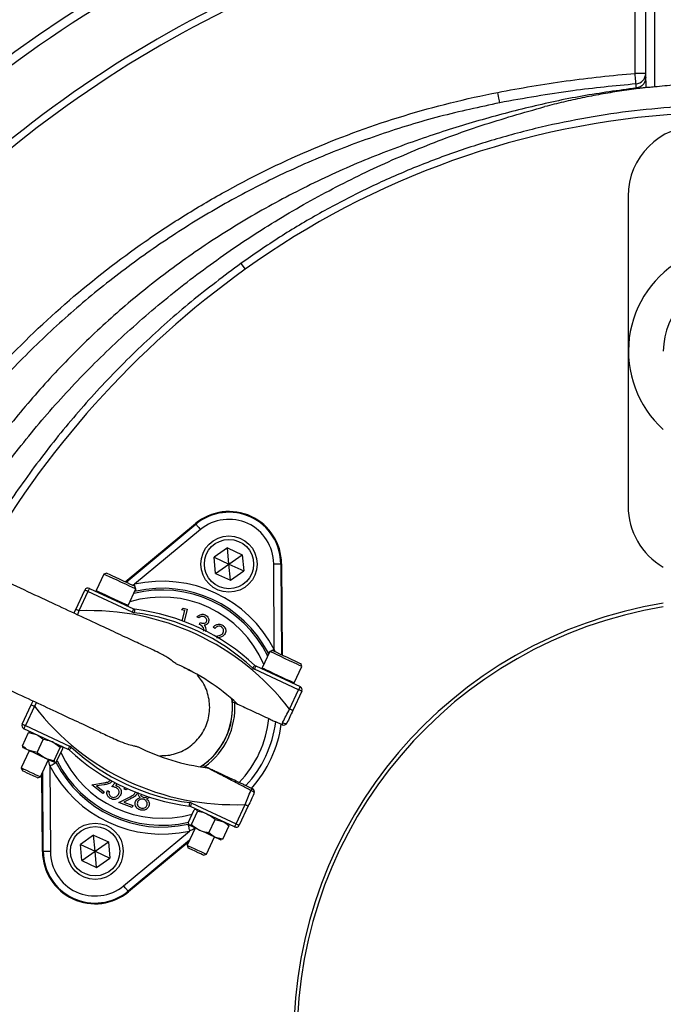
# Model space of a CAD drawing. Header units: millimetres. Extents: x 2267 to 4635, y 1105 to 5811.
# Tile 16 of 23: x 2881 to 3247, y 4644 to 5203. Entities that reach past the tile are written whole.
import ezdxf

# ---------------------------------------------------------------- set-up
doc = ezdxf.new("R2010")
doc.units = ezdxf.units.MM
doc.header["$LTSCALE"] = 2

msp = doc.modelspace()

# ---------------------------------------------------------------- linework, layer by layer
at = {"color": 7, "linetype": 'Continuous', "lineweight": 25}
for p, q in [((3230.86, 5172.3), (3230.86, 5251.31)), ((3236.86, 5168.16), (3236.86, 5238.78)), ((3241.86, 5238.78), (3241.86, 5164.62)), ((3236.86, 5172.3), (3230.86, 5172.3)), ((3236.86, 5164.26), (3236.97, 5164.27)), ((3226.86, 5102.53), (3226.86, 4926.53)), ((3006.91, 5064.36), (3009.29, 5061.04)), ((2941.21, 4883.56), (2981.09, 4916.59)), ((2941.66, 4883.35), (2981.38, 4916.24)), ((2981.38, 4916.24), (2981.09, 4916.59)), ((2983.93, 4913.16), (2946.47, 4882.13)), ((2999.33, 4902.8), (2991.77, 4897.5)), ((2999.33, 4902.8), (3007.71, 4898.9)), ((3000.14, 4893.6), (2999.33, 4902.8)), ((2992.57, 4888.3), (2991.77, 4897.5)), ((2991.77, 4897.5), (3000.14, 4893.6)), ((3000.14, 4893.6), (3007.71, 4898.9)), ((3007.71, 4898.9), (3008.51, 4889.69)), ((2930.67, 4888.48), (2929.07, 4887.9)), ((2992.57, 4888.3), (3000.14, 4893.6)), ((2992.57, 4888.3), (3000.94, 4884.39)), ((3000.14, 4893.6), (3008.51, 4889.69)), ((3000.94, 4884.39), (3000.14, 4893.6)), ((3000.94, 4884.39), (3008.51, 4889.69)), ((3025.86, 4845.11), (3025.54, 4893.76)), ((3029.54, 4893.79), (3029.88, 4842.22)), ((3029.54, 4893.79), (3030, 4893.79)), ((3030, 4893.79), (3030.33, 4842)), ((2929.07, 4887.9), (2924.72, 4878.56)), ((2929.08, 4887.89), (2929.07, 4887.9)), ((2913.11, 4867.87), (2918.22, 4878.83)), ((2920.04, 4877.99), (2914.92, 4867.02)), ((2945.13, 4866.29), (2920.04, 4877.99)), ((2920.88, 4879.8), (2945.97, 4868.1)), ((2942.84, 4870.11), (2947.2, 4879.44)), ((2947.34, 4878.23), (2946.54, 4878.04)), ((2947.2, 4879.44), (2946.62, 4881.04)), ((2912.1, 4865.69), (2913.11, 4867.87)), ((2973.15, 4867.59), (2974.12, 4868.57)), ((2974.98, 4867.16), (2973.15, 4867.59)), ((2973.59, 4861.36), (2974.98, 4867.16)), ((2974.12, 4868.57), (2976.4, 4868.02)), ((2976.4, 4868.02), (2974.7, 4860.94)), ((2983.01, 4863.03), (2982.03, 4863.48)), ((2983.32, 4859.32), (2983.84, 4860.43)), ((2992.08, 4857.07), (2991.15, 4857.75)), ((2992.5, 4852.54), (2992.65, 4852.57)), ((3023.33, 4843.94), (3018.97, 4834.61)), ((3024.92, 4844.53), (3023.33, 4843.94)), ((3022.66, 4842.51), (3022.31, 4843.27)), ((3039.67, 4822.2), (3014.58, 4833.9)), ((3015.42, 4835.71), (3040.51, 4824.01)), ((3037.1, 4826.16), (3041.45, 4835.49)), ((3041.45, 4835.49), (3040.87, 4837.09)), ((3034.56, 4811.24), (3039.67, 4822.2)), ((3041.48, 4821.36), (3036.37, 4810.39)), ((2887.84, 4813.67), (2888.85, 4815.84)), ((3001.88, 4816.9), (3002.02, 4815.48)), ((2882.72, 4802.7), (2887.84, 4813.67)), ((2889.65, 4812.82), (2884.54, 4801.86)), ((2908.78, 4788.34), (2883.69, 4800.04)), ((2884.54, 4801.86), (2909.63, 4790.16)), ((3030.37, 4802.26), (3026.68, 4803.98)), ((2882.84, 4790.39), (2886.31, 4797.84)), ((2886.31, 4797.84), (2890.82, 4796.72)), ((2887.32, 4798.35), (2887.21, 4798.34)), ((2891.11, 4786.54), (2894.58, 4793.98)), ((2886.72, 4787.6), (2882.16, 4777.84)), ((2883.03, 4789.38), (2883.09, 4789.29)), ((2891.11, 4786.54), (2886.6, 4787.65)), ((2904.27, 4789.46), (2899.8, 4792.53)), ((2900.8, 4782.02), (2904.27, 4789.46)), ((2902.22, 4781.36), (2905.69, 4788.8)), ((2905.54, 4789.77), (2905.44, 4789.9)), ((2891.11, 4786.54), (2895.58, 4783.47)), ((2893.04, 4772.77), (2897.59, 4782.53)), ((2882.16, 4777.84), (2882.76, 4776.21)), ((2898.35, 4778.94), (2898.66, 4730.3)), ((2901.22, 4780.84), (2901.38, 4780.85)), ((2985.12, 4779.23), (2983.94, 4778.43)), ((2882.76, 4776.2), (2882.76, 4776.21)), ((2891.41, 4772.17), (2893.04, 4772.77)), ((2894.21, 4730.27), (2893.92, 4774.66)), ((2894.66, 4730.27), (2894.37, 4775.62)), ((2922.19, 4768.29), (2928.82, 4769.31)), ((2928.54, 4763.26), (2922.19, 4768.29)), ((2929.26, 4768.24), (2924.94, 4767.58)), ((2924.94, 4767.58), (2929.25, 4764.16)), ((2933.66, 4767.18), (2935.54, 4769.41)), ((2936.55, 4768.88), (2935.66, 4767.81)), ((2940.67, 4765.76), (2941.24, 4766.66)), ((2941.74, 4765.36), (2940.67, 4765.76)), ((2942.22, 4766.16), (2941.74, 4765.36)), ((3009.77, 4767.73), (3013.47, 4766.01)), ((2929.25, 4764.16), (2928.54, 4763.26)), ((2931.05, 4765.06), (2932.12, 4764.45)), ((2937.52, 4758.16), (2943.54, 4761.18)), ((2944.28, 4760.3), (2940.37, 4758.33)), ((2945.14, 4755.31), (2937.52, 4758.16)), ((2940.37, 4758.33), (2945.54, 4756.39)), ((2945.54, 4756.39), (2945.14, 4755.31)), ((3003.32, 4744.26), (2978.23, 4755.96)), ((2979.08, 4757.77), (3004.17, 4746.07)), ((2981.31, 4754.25), (2980.38, 4753.97)), ((2981.57, 4754.4), (2981.3, 4754.38)), ((2982.33, 4753.06), (2981.73, 4754.33)), ((3004.17, 4746.07), (3009.28, 4757.04)), ((3011.1, 4756.19), (3005.98, 4745.23)), ((2976.91, 4746.53), (2980.38, 4753.97)), ((2978.86, 4745.62), (2982.33, 4753.06)), ((2988.74, 4741.01), (2992.21, 4748.46)), ((2992.21, 4748.46), (2996.55, 4747.42)), ((2980.97, 4743.65), (2976.42, 4733.88)), ((2976.91, 4746.53), (2977.5, 4745.26)), ((2977.17, 4745.58), (2977.35, 4745.34)), ((2996.67, 4737.32), (3000.14, 4744.76)), ((2999.86, 4745.72), (2999.7, 4745.95)), ((2999.75, 4745.65), (3000.14, 4744.76)), ((2923.26, 4739.66), (2915.7, 4734.37)), ((2923.26, 4739.66), (2931.63, 4735.76)), ((2924.07, 4730.46), (2923.26, 4739.66)), ((2940.27, 4710.89), (2977.74, 4741.92)), ((2987.29, 4728.81), (2991.85, 4738.58)), ((2996.67, 4737.32), (2992.32, 4738.35)), ((2996.67, 4737.32), (2995.76, 4737.08)), ((2916.5, 4725.16), (2915.7, 4734.37)), ((2915.7, 4734.37), (2924.07, 4730.46)), ((2924.07, 4730.46), (2931.63, 4735.76)), ((2931.63, 4735.76), (2932.44, 4726.56)), ((2977.75, 4736.74), (2942.82, 4707.81)), ((2977.3, 4735.78), (2943.11, 4707.46)), ((2976.42, 4733.88), (2977.01, 4732.25)), ((2995.47, 4736.89), (2995.77, 4736.91)), ((2894.66, 4730.27), (2894.21, 4730.27)), ((2916.5, 4725.16), (2924.07, 4730.46)), ((2924.87, 4721.26), (2924.07, 4730.46)), ((2924.07, 4730.46), (2932.44, 4726.56)), ((2924.87, 4721.26), (2932.44, 4726.56)), ((2985.66, 4728.22), (2987.29, 4728.81)), ((2916.5, 4725.16), (2924.87, 4721.26)), ((2942.82, 4707.81), (2943.11, 4707.46))]:
    msp.add_line(p, q, dxfattribs=at)
at = {"color": 8, "linetype": 'Continuous', "lineweight": 25}
for p, q in [((2945.39, 4881.61), (2946.47, 4882.13)), ((2914.92, 4867.02), (2914, 4864.8)), ((3025.86, 4845.11), (3026.12, 4843.96)), ((2890.76, 4814.95), (2889.65, 4812.82)), ((2898.35, 4778.94), (2897.54, 4782.42))]:
    msp.add_line(p, q, dxfattribs=at)
at = {"color": 7, "linetype": 'Continuous', "lineweight": 25, "flags": 128}
for points in [[(3231.35, 5166.32), (3231.34, 5166.45), (3231.31, 5166.79), (3231.27, 5167.35), (3231.2, 5168.09), (3231.13, 5168.99), (3231.05, 5170.02), (3230.96, 5171.14), (3230.86, 5172.3)], [(3153.96, 5155.64), (3153.93, 5155.79), (3153.86, 5156.15), (3153.75, 5156.7), (3153.61, 5157.44), (3153.44, 5158.32), (3153.24, 5159.32), (3153.03, 5160.4), (3152.81, 5161.53)], [(2981.38, 4916.24), (2981.44, 4916.18), (2981.59, 4915.99), (2981.83, 4915.71), (2982.15, 4915.32), (2982.53, 4914.86), (2982.97, 4914.33), (2983.44, 4913.76), (2983.93, 4913.16)], [(2930.67, 4888.48), (2930.67, 4888.47), (2931.08, 4888.28), (2932.11, 4887.81), (2933.66, 4887.08), (2935.62, 4886.17), (2937.82, 4885.14), (2940.09, 4884.08), (2942.24, 4883.08), (2944.1, 4882.21), (2945.52, 4881.55), (2946.38, 4881.15), (2946.62, 4881.04)], [(3025.54, 4893.76), (3026.32, 4893.77), (3027.06, 4893.77), (3027.74, 4893.77), (3028.35, 4893.78), (3028.85, 4893.78), (3029.22, 4893.78), (3029.45, 4893.79), (3029.54, 4893.79)], [(2947.2, 4879.44), (2947.15, 4879.46), (2946.58, 4879.73), (2945.39, 4880.29), (2943.65, 4881.1), (2941.5, 4882.1), (2939.11, 4883.22), (2936.64, 4884.37), (2934.29, 4885.47), (2932.22, 4886.43), (2930.58, 4887.19), (2929.51, 4887.69), (2929.08, 4887.89)], [(2920.04, 4877.99), (2919.68, 4878.15), (2919.34, 4878.31), (2919.03, 4878.46), (2918.75, 4878.58), (2918.53, 4878.69), (2918.36, 4878.77), (2918.26, 4878.82), (2918.22, 4878.83)], [(2920.88, 4879.8), (2920.87, 4879.76), (2920.82, 4879.66), (2920.74, 4879.49), (2920.63, 4879.27), (2920.51, 4878.99), (2920.36, 4878.68), (2920.2, 4878.34), (2920.04, 4877.99)], [(2914.92, 4867.02), (2914.57, 4867.19), (2914.23, 4867.34), (2913.92, 4867.49), (2913.64, 4867.62), (2913.42, 4867.72), (2913.25, 4867.8), (2913.15, 4867.85), (2913.11, 4867.87)], [(2945.97, 4868.1), (2945.96, 4868.06), (2945.91, 4867.96), (2945.83, 4867.79), (2945.73, 4867.57), (2945.6, 4867.29), (2945.45, 4866.98), (2945.29, 4866.64), (2945.13, 4866.29)], [(2946.57, 4867.93), (2946.56, 4867.89), (2946.55, 4867.78), (2946.53, 4867.59), (2946.49, 4867.35), (2946.46, 4867.05), (2946.41, 4866.7), (2946.37, 4866.33), (2946.32, 4865.94)], [(3041.45, 4835.49), (3041.2, 4835.61), (3040.29, 4836.03), (3038.8, 4836.73), (3036.83, 4837.65), (3034.54, 4838.72), (3032.08, 4839.86), (3029.65, 4841), (3027.42, 4842.04), (3025.56, 4842.9), (3024.21, 4843.53), (3023.46, 4843.88), (3023.33, 4843.94)], [(3024.92, 4844.53), (3025.06, 4844.46), (3025.78, 4844.12), (3027.09, 4843.52), (3028.86, 4842.69), (3030.96, 4841.71), (3033.22, 4840.65), (3035.45, 4839.61), (3037.48, 4838.67), (3039.13, 4837.9), (3040.28, 4837.36), (3040.83, 4837.11), (3040.87, 4837.09)], [(3014.91, 4836.06), (3014.88, 4836.03), (3014.81, 4835.95), (3014.68, 4835.81), (3014.51, 4835.63), (3014.31, 4835.41), (3014.07, 4835.15), (3013.82, 4834.88), (3013.55, 4834.59)], [(3015.42, 4835.71), (3015.41, 4835.68), (3015.36, 4835.58), (3015.28, 4835.41), (3015.18, 4835.18), (3015.05, 4834.91), (3014.9, 4834.6), (3014.74, 4834.26), (3014.58, 4833.9)], [(3040.51, 4824.01), (3040.5, 4823.98), (3040.45, 4823.88), (3040.37, 4823.71), (3040.27, 4823.48), (3040.14, 4823.21), (3039.99, 4822.89), (3039.83, 4822.55), (3039.67, 4822.2)], [(3041.48, 4821.36), (3041.45, 4821.37), (3041.34, 4821.42), (3041.18, 4821.5), (3040.95, 4821.6), (3040.68, 4821.73), (3040.36, 4821.88), (3040.02, 4822.04), (3039.67, 4822.2)], [(2887.84, 4813.67), (2887.87, 4813.65), (2887.98, 4813.6), (2888.14, 4813.53), (2888.37, 4813.42), (2888.64, 4813.29), (2888.96, 4813.15), (2889.3, 4812.99), (2889.65, 4812.82)], [(3002.02, 4815.48), (3002.2, 4815.4), (3003.41, 4814.83)], [(3036.37, 4810.39), (3036.33, 4810.41), (3036.23, 4810.45), (3036.06, 4810.53), (3035.84, 4810.64), (3035.56, 4810.77), (3035.25, 4810.91), (3034.91, 4811.07), (3034.56, 4811.24)], [(2882.72, 4802.7), (2882.76, 4802.69), (2882.86, 4802.64), (2883.03, 4802.56), (2883.25, 4802.45), (2883.53, 4802.33), (2883.84, 4802.18), (2884.18, 4802.02), (2884.54, 4801.86)], [(2883.69, 4800.04), (2883.71, 4800.08), (2883.76, 4800.18), (2883.83, 4800.35), (2883.94, 4800.58), (2884.07, 4800.85), (2884.21, 4801.16), (2884.37, 4801.5), (2884.54, 4801.86)], [(3030.59, 4803.62), (3030.98, 4803.42), (3031.39, 4803.26), (3031.78, 4803.13), (3032.15, 4803.05), (3032.47, 4803.02), (3032.73, 4803.04), (3032.92, 4803.11), (3033.03, 4803.23)], [(2886.6, 4787.65), (2885.71, 4788.07), (2884.93, 4788.43), (2884.28, 4788.74), (2883.76, 4788.98), (2883.39, 4789.15), (2883.16, 4789.26), (2883.09, 4789.29)], [(2895.58, 4783.47), (2894.45, 4783.99), (2893.29, 4784.54), (2892.11, 4785.09), (2890.92, 4785.64), (2889.76, 4786.18), (2888.64, 4786.7), (2887.58, 4787.2), (2886.6, 4787.65)], [(2908.78, 4788.34), (2908.8, 4788.38), (2908.85, 4788.48), (2908.93, 4788.65), (2909.03, 4788.87), (2909.16, 4789.15), (2909.3, 4789.46), (2909.46, 4789.8), (2909.63, 4790.16)], [(2909.3, 4788), (2909.32, 4788.03), (2909.4, 4788.11), (2909.53, 4788.25), (2909.69, 4788.43), (2909.9, 4788.65), (2910.14, 4788.9), (2910.39, 4789.18), (2910.66, 4789.47)], [(2901.13, 4780.88), (2900.9, 4780.99), (2900.51, 4781.17), (2899.98, 4781.42), (2899.31, 4781.73), (2898.53, 4782.09), (2897.63, 4782.51), (2896.64, 4782.97), (2895.58, 4783.47)], [(2882.16, 4777.84), (2882.17, 4777.83), (2882.57, 4777.65), (2883.58, 4777.18), (2885.07, 4776.48), (2886.87, 4775.64), (2888.76, 4774.76), (2890.5, 4773.95), (2891.9, 4773.3), (2892.78, 4772.89), (2893.04, 4772.77)], [(2898.35, 4778.94), (2899.03, 4779.3), (2899.69, 4779.64), (2900.3, 4779.96), (2900.84, 4780.23), (2901.28, 4780.46), (2901.61, 4780.64), (2901.82, 4780.74), (2901.9, 4780.79)], [(2901.22, 4780.84), (2901.22, 4780.84), (2901.13, 4780.88)], [(2986.51, 4778.58), (2985.29, 4779.15), (2985.12, 4779.23)], [(2891.41, 4772.17), (2891.14, 4772.3), (2890.26, 4772.71), (2888.89, 4773.34), (2887.25, 4774.11), (2885.59, 4774.89), (2884.15, 4775.56), (2883.15, 4776.02), (2882.76, 4776.2)], [(3014.43, 4763.35), (3014.45, 4763.51), (3014.39, 4763.7), (3014.23, 4763.91), (3014, 4764.14), (3013.7, 4764.37), (3013.35, 4764.59), (3012.97, 4764.8), (3012.57, 4764.97)], [(2977.64, 4756.13), (2977.64, 4756.17), (2977.66, 4756.28), (2977.68, 4756.47), (2977.71, 4756.71), (2977.75, 4757.01), (2977.79, 4757.36), (2977.84, 4757.73), (2977.89, 4758.11)], [(2978.23, 4755.96), (2978.25, 4755.99), (2978.3, 4756.1), (2978.37, 4756.26), (2978.48, 4756.49), (2978.61, 4756.76), (2978.75, 4757.08), (2978.91, 4757.42), (2979.08, 4757.77)], [(3009.28, 4757.04), (3009.64, 4756.87), (3009.98, 4756.71), (3010.29, 4756.57), (3010.56, 4756.44), (3010.79, 4756.33), (3010.96, 4756.26), (3011.06, 4756.21), (3011.1, 4756.19)], [(2976.87, 4745.83), (2976.89, 4745.74), (2976.94, 4745.51), (2977.02, 4745.15), (2977.13, 4744.66), (2977.26, 4744.07), (2977.41, 4743.4), (2977.57, 4742.68), (2977.74, 4741.92)], [(2977.5, 4745.26), (2977.36, 4745.33), (2977.35, 4745.34)], [(2983.42, 4742.51), (2982.33, 4743.02), (2981.31, 4743.49), (2980.37, 4743.93), (2979.54, 4744.31), (2978.83, 4744.65), (2978.24, 4744.92), (2977.8, 4745.13), (2977.5, 4745.26)], [(3003.32, 4744.26), (3003.34, 4744.29), (3003.39, 4744.4), (3003.47, 4744.56), (3003.57, 4744.79), (3003.7, 4745.06), (3003.85, 4745.38), (3004, 4745.72), (3004.17, 4746.07)], [(3004.17, 4746.07), (3004.52, 4745.91), (3004.86, 4745.75), (3005.18, 4745.6), (3005.45, 4745.47), (3005.68, 4745.37), (3005.84, 4745.29), (3005.95, 4745.24), (3005.98, 4745.23)], [(2992.32, 4738.35), (2991.38, 4738.8), (2990.34, 4739.28), (2989.24, 4739.79), (2988.1, 4740.33), (2986.92, 4740.87), (2985.73, 4741.43), (2984.56, 4741.97), (2983.42, 4742.51)], [(2995.47, 4736.89), (2995.45, 4736.9), (2995.28, 4736.97), (2994.96, 4737.12), (2994.5, 4737.34), (2993.9, 4737.62), (2993.17, 4737.96), (2992.32, 4738.35)], [(2976.42, 4733.88), (2976.58, 4733.81), (2977.36, 4733.45), (2978.67, 4732.83), (2980.37, 4732.04), (2982.25, 4731.17), (2984.08, 4730.31), (2985.64, 4729.58), (2986.75, 4729.07), (2987.27, 4728.83), (2987.29, 4728.81)], [(2985.66, 4728.22), (2985.64, 4728.23), (2985.14, 4728.46), (2984.07, 4728.96), (2982.58, 4729.66), (2980.9, 4730.44), (2979.28, 4731.19), (2977.98, 4731.8), (2977.19, 4732.17), (2977.01, 4732.25)], [(2898.66, 4730.3), (2897.89, 4730.29), (2897.15, 4730.29), (2896.46, 4730.28), (2895.86, 4730.28), (2895.36, 4730.28), (2894.99, 4730.27), (2894.75, 4730.27), (2894.66, 4730.27)], [(2942.82, 4707.81), (2942.77, 4707.88), (2942.62, 4708.06), (2942.38, 4708.35), (2942.06, 4708.73), (2941.68, 4709.2), (2941.24, 4709.73), (2940.76, 4710.3), (2940.27, 4710.89)]]:
    msp.add_lwpolyline(points, dxfattribs=at)
at = {"color": 8, "linetype": 'Continuous', "lineweight": 25, "flags": 128}
for points in [[(2924.72, 4878.56), (2924.73, 4878.56), (2925.16, 4878.36), (2926.23, 4877.86), (2927.86, 4877.1), (2929.93, 4876.13), (2932.29, 4875.03), (2934.76, 4873.88), (2937.15, 4872.76), (2939.3, 4871.76), (2941.03, 4870.95), (2942.23, 4870.4), (2942.8, 4870.13), (2942.84, 4870.11)], [(2946.86, 4880.37), (2946.8, 4880.66), (2946.63, 4881.38), (2946.47, 4882.13)], [(2947.34, 4878.23), (2947.32, 4878.32), (2947.27, 4878.55), (2947.19, 4878.91), (2947.11, 4879.26)], [(3023.24, 4843.76), (3022.93, 4843.59), (3022.6, 4843.42), (3022.39, 4843.31), (3022.31, 4843.27)], [(3025.86, 4845.11), (3025.17, 4844.76), (3024.51, 4844.42), (3024.25, 4844.28)], [(3018.97, 4834.61), (3019.11, 4834.55), (3019.85, 4834.2), (3021.21, 4833.57), (3023.07, 4832.7), (3025.3, 4831.66), (3027.73, 4830.53), (3030.19, 4829.38), (3032.48, 4828.31), (3034.45, 4827.39), (3035.94, 4826.7), (3036.84, 4826.28), (3037.1, 4826.16)]]:
    msp.add_lwpolyline(points, dxfattribs=at)
at = {"color": 7, "linetype": 'Continuous', "lineweight": 25}
for centre, radius in [((3000.14, 4893.6), 16), ((3000.14, 4893.6), 14), ((2924.07, 4730.46), 16), ((2924.07, 4730.46), 14)]:
    msp.add_circle(centre, radius, dxfattribs=at)
for centre, radius, start, end in [((3286.86, 4624.53), 693, 1.57108, 178.42892), ((3286.86, 4624.53), 688, 110.06073, 129.93861), ((3286.86, 4624.53), 655, 110.09164, 129.90836), ((3286.86, 4624.53), 651, 110.0922, 129.9078), ((3230.86, 5172.3), 6, 274.6506, 359.9992), ((3286.86, 4674.35), 476, 93.545, 125.6711), ((3266.86, 5102.53), 40, 90, 180), ((3286.86, 5014.53), 59.8, 117.5, 228.0172), ((3316.02, 4633.73), 526, 125.6711, 150.6903), ((3286.86, 5014.53), 40, 0, 180), ((3000.14, 4893.6), 29.86, 0.3695, 129.6305), ((3000.14, 4893.6), 29.41, 0.3695, 129.6305), ((3266.86, 4926.53), 40, 180, 240), ((3000.14, 4893.6), 25.41, 0.3695, 129.6305), ((2962.1, 4812.03), 71.83, 27.427, 102.573), ((2920.04, 4877.99), 2, 65, 155), ((2925.17, 4878.35), 0.5, 155, 245), ((2962.1, 4812.03), 67.83, 27.427, 102.573), ((2920.97, 4723.81), 143.33, 37.5829, 92.4171), ((2942.39, 4870.32), 0.5, 245, 335), ((2946.82, 4869.91), 4, 245, 262.8003), ((2946.82, 4869.91), 2, 245, 262.8003), ((2931.11, 4745.57), 121.33, 47.1997, 82.8003), ((2931.11, 4745.57), 123.33, 47.1997, 82.8003), ((3286.86, 4624.53), 250, 99.2069, 180), ((3286.86, 4624.53), 248, 99.2818, 180), ((2920.97, 4723.81), 123.33, 47.1997, 66.3645), ((3016.27, 4837.53), 4, 227.1997, 245), ((3016.27, 4837.53), 2, 227.1997, 245), ((3019.43, 4834.4), 0.5, 155, 245), ((3036.65, 4826.37), 0.5, 245, 335), ((3039.67, 4822.2), 2, 335, 65), ((2962.1, 4812.03), 40, 302.9043, 7.0957), ((3003.24, 4900.24), 143.33, 217.5829, 272.4171), ((2962.1, 4812.03), 41.4, 306.1144, 3.8856), ((2962.1, 4812.03), 60.99, 315.8562, 354.1438), ((2884.54, 4801.86), 2, 155, 245), ((2962.1, 4812.03), 65.07, 317.0993, 352.9007), ((2962.1, 4812.03), 68.42, 317.9236, 352.0712), ((3032.07, 4802.68), 1.75, 147.6637, 193.9529), ((3031.22, 4804.07), 2, 245, 335), ((2907.94, 4786.53), 2, 47.1997, 65), ((2993.09, 4878.49), 123.33, 227.1997, 262.8003), ((2907.94, 4786.53), 4, 47.1997, 65), ((2993.09, 4878.49), 121.33, 227.1997, 262.8003), ((3003.24, 4900.24), 123.33, 243.6355, 262.8003), ((2962.1, 4812.03), 71.83, 207.427, 282.573), ((2962.1, 4812.03), 67.83, 207.427, 282.573), ((3014.23, 4764.44), 1.75, 116.0463, 162.336), ((3012.62, 4764.2), 2, 335, 65), ((2977.39, 4754.15), 2, 65, 82.8003), ((2977.39, 4754.15), 4, 65, 82.8003), ((3004.17, 4746.07), 2, 245, 335), ((2924.07, 4730.46), 29.86, 180.3695, 309.6305), ((2924.07, 4730.46), 29.41, 180.3695, 309.6305), ((2924.07, 4730.46), 25.41, 180.3695, 309.6305)]:
    msp.add_arc(centre, radius, start, end, dxfattribs=at)
at = {"color": 8, "linetype": 'Continuous', "lineweight": 25}
for radius, start, end in [(66.81, 26.0524, 103.9476), (62.81, 23.0383, 106.9617), (40.07, 303.0133, 6.9867), (62.81, 203.8808, 285.8669), (66.81, 206.8106, 282.962)]:
    msp.add_arc((2962.1, 4812.03), radius, start, end, dxfattribs=at)
at = {"color": 7, "linetype": 'Continuous', "lineweight": 25}
msp.add_ellipse((3241.86, 5168.16), major_axis=(0, 18.66), ratio=0.267949, start_param=1.570796, end_param=1.780946, dxfattribs=at)
for points, knots in [([(2327.88, 4972.38), (2330.64, 4987.89), (2336.17, 5018.94), (2347.52, 5064.89), (2361.05, 5110.24), (2375.92, 5151.92), (2391.57, 5190.01), (2407.51, 5224.66), (2424.88, 5258.62), (2443.82, 5292.15), (2464.36, 5325.15), (2486.52, 5357.56), (2510.02, 5389), (2536.46, 5421.34), (2565.94, 5454.42), (2598.53, 5488.07), (2632.52, 5520.31), (2668.2, 5551.38), (2705.57, 5581.16), (2744.6, 5609.58), (2784.84, 5636.26), (2826.73, 5661.48), (2870.28, 5685.09), (2915.44, 5706.98), (2961.55, 5726.8), (3009.03, 5744.7), (3057.86, 5760.53), (3107.94, 5774.22), (3158.6, 5785.61), (3203.03, 5793.71), (3230.59, 5797.56), (3241.04, 5799.02)], [0, 0, 0, 0, 0.0358344, 0.0717173, 0.1076004, 0.1434351, 0.1723333, 0.2012565, 0.2301798, 0.2590781, 0.2888162, 0.3185816, 0.3483476, 0.3780866, 0.4135781, 0.4491017, 0.4846252, 0.5201167, 0.5566892, 0.5932968, 0.6299045, 0.666477, 0.7044926, 0.7425477, 0.7806029, 0.8186185, 0.8579446, 0.8973117, 0.9366839, 0.9760168, 1, 1, 1, 1]), ([(3243.85, 5793.36), (3232.78, 5791.82), (3205.24, 5788.01), (3161.48, 5780.07), (3112.73, 5769.22), (3064.5, 5756.23), (3016.39, 5740.93), (2968.53, 5723.18), (2921.03, 5702.98), (2874.52, 5680.57), (2830.6, 5656.8), (2789.24, 5631.95), (2750.36, 5606.27), (2712.6, 5578.97), (2675.67, 5549.81), (2639.69, 5518.76), (2604.74, 5485.83), (2571.27, 5451.41), (2541.55, 5418.1), (2515.42, 5386.18), (2492.67, 5355.86), (2471.19, 5324.65), (2450.83, 5292.26), (2431.7, 5258.71), (2413.84, 5224.04), (2397.48, 5188.64), (2381.6, 5150.13), (2366.81, 5108.37), (2352.94, 5063.36), (2343.28, 5017.57), (2333.78, 4987.07), (2333.78, 4971.42), (2333.78, 4971.42)], [0, 0, 0, 0, 0.025529, 0.063526, 0.101559, 0.139587, 0.177578, 0.216846, 0.256157, 0.295468, 0.334735, 0.370184, 0.405666, 0.441147, 0.476596, 0.513125, 0.549689, 0.586253, 0.622782, 0.651616, 0.680475, 0.709334, 0.738168, 0.767837, 0.797533, 0.82723, 0.856899, 0.89265, 0.92845, 0.964249, 1, 1, 1, 1, 1]), ([(3152.81, 5161.53), (3165.71, 5164.04), (3178.67, 5166.2), (3204.7, 5169.8), (3217.76, 5171.24), (3230.86, 5172.3)], [0, 0, 0, 0, 0.5, 0.5, 1, 1, 1, 1]), ([(3236.86, 5170.02), (3236.86, 5169.29), (3236.74, 5168.58), (3236.23, 5167.22), (3235.86, 5166.6), (3235.14, 5165.77), (3234.88, 5165.51), (3234.31, 5165.06), (3234, 5164.85), (3233.34, 5164.51), (3233, 5164.36), (3232.3, 5164.14), (3231.93, 5164.06), (3231.56, 5164.02)], [0, 0, 0, 0, 0.25, 0.25, 0.5, 0.5, 0.625, 0.625, 0.75, 0.75, 0.875, 0.875, 1, 1, 1, 1]), ([(3231.56, 5164.02), (3221.27, 5162.61), (3200.68, 5159.79), (3170.2, 5153.19), (3140.12, 5145.15), (3108.95, 5135.32), (3076.88, 5123.32), (3044.29, 5108.5), (3012.79, 5091.55), (2982.63, 5072.53), (2954.41, 5051.76), (2928.21, 5029.34), (2903.98, 5005.51), (2881.39, 4980.17), (2860.6, 4953.47), (2842.98, 4928.02), (2833.14, 4911.05), (2828.92, 4903.77)], [0, 0, 0, 0, 0.061908, 0.123918, 0.185972, 0.247942, 0.319255, 0.390836, 0.462487, 0.534029, 0.60531, 0.673782, 0.742475, 0.811266, 0.880006, 0.948518, 1, 1, 1, 1]), ([(3231.35, 5166.32), (3219.34, 5165.18), (3193.4, 5162.73), (3167.74, 5158.12), (3153.96, 5155.64)], [0, 0, 0, 0, 0.46279, 1, 1, 1, 1]), ([(3236.86, 5164.26), (3236.18, 5164.18), (3234.82, 5164.01), (3231.66, 5163.61), (3227.39, 5163.04), (3222.03, 5162.24), (3216.68, 5161.38), (3211.34, 5160.45), (3206.02, 5159.45), (3200.71, 5158.38), (3195.42, 5157.25), (3190.14, 5156.05), (3184.87, 5154.78), (3181.37, 5153.88), (3179.62, 5153.43)], [0, 0, 0, 0, 0.0353324, 0.0706757, 0.1637007, 0.2566618, 0.3495751, 0.4424569, 0.5353236, 0.6281914, 0.7210767, 0.8139957, 0.9069647, 1, 1, 1, 1]), ([(3231.56, 5164.02), (3231.55, 5164.92), (3231.53, 5165.45), (3231.49, 5165.71), (3231.48, 5165.74), (3231.46, 5165.83), (3231.45, 5165.88), (3231.41, 5166.04), (3231.38, 5166.16), (3231.35, 5166.32)], [0, 0, 0, 0, 0.5, 0.5, 0.625, 0.625, 0.75, 0.75, 1, 1, 1, 1]), ([(3241.86, 5164.62), (3241.3, 5164.56), (3240.17, 5164.45), (3238.68, 5164.32), (3237.5, 5164.25), (3237.15, 5164.26), (3236.97, 5164.27)], [0, 0, 0, 0, 0.249014, 0.498069, 0.745924, 1, 1, 1, 1]), ([(3286.86, 5167), (3285.94, 5167), (3284.08, 5167), (3281.29, 5166.97), (3278.48, 5166.92), (3275.66, 5166.86), (3272.82, 5166.77), (3269.99, 5166.67), (3267.15, 5166.55), (3263.47, 5166.37), (3258.88, 5166.09), (3253.32, 5165.69), (3247.63, 5165.21), (3243.79, 5164.82), (3241.86, 5164.62)], [0, 0, 0, 0, 0.061501, 0.12341, 0.185732, 0.248424, 0.31138, 0.374437, 0.437406, 0.500079, 0.619724, 0.743592, 0.870908, 1, 1, 1, 1]), ([(2803.52, 4918.22), (2813.07, 4933.95), (2823.41, 4949.13), (2840.09, 4971.04), (2845.84, 4978.21), (2857.74, 4992.26), (2863.85, 4999.1), (2882.63, 5019.05), (2895.77, 5031.63), (2923.26, 5055.34), (2937.6, 5066.48), (2960.04, 5082.1), (2967.67, 5087.12), (2979.35, 5094.37), (2983.28, 5096.75), (2991.22, 5101.4), (2995.22, 5103.67), (3015.29, 5114.73), (3031.7, 5122.67), (3065.16, 5136.8), (3082.22, 5142.98), (3108.32, 5150.94), (3117.1, 5153.37), (3134.83, 5157.79), (3143.78, 5159.77), (3152.81, 5161.53)], [0, 0, 0, 0, 0.125, 0.125, 0.1875, 0.1875, 0.25, 0.25, 0.375, 0.375, 0.5, 0.5, 0.5625, 0.5625, 0.59375, 0.59375, 0.625, 0.625, 0.75, 0.75, 0.875, 0.875, 0.9375, 0.9375, 1, 1, 1, 1]), ([(3153.96, 5155.64), (3142.54, 5153.18), (3119.65, 5148.25), (3086.02, 5137.93), (3053.07, 5125.55), (3021.07, 5110.98), (2990.17, 5094.31), (2960.5, 5075.53), (2932.12, 5054.76), (2905.16, 5032.12), (2879.79, 5007.76), (2861.35, 4987.46), (2846.25, 4969.23), (2834.04, 4953.38), (2820.61, 4934.31), (2812.5, 4921.32), (2808.63, 4915.11)], [0, 0, 0, 0, 0.080899, 0.162075, 0.243341, 0.324512, 0.405407, 0.486315, 0.567501, 0.64878, 0.729965, 0.810873, 0.838537, 0.893937, 0.949336, 1, 1, 1, 1]), ([(2839.99, 4899.32), (2844.01, 4906.15), (2854.27, 4923.59), (2873.26, 4950.16), (2896.53, 4979.04), (2921.86, 5006.27), (2949.01, 5031.81), (2977.89, 5055.5), (3008.36, 5077.27), (3040.29, 5096.98), (3073.52, 5114.59), (3107.92, 5129.93), (3143.26, 5143.17), (3167.5, 5150.01), (3179.62, 5153.43)], [0, 0, 0, 0, 0.055365, 0.14124, 0.227117, 0.312992, 0.398869, 0.484744, 0.570621, 0.656496, 0.742373, 0.828248, 0.914123, 1, 1, 1, 1]), ([(3257.18, 5153.5), (3248.24, 5152.78), (3230.37, 5151.34), (3203.76, 5147.34), (3177.14, 5141.92), (3150.63, 5134.89), (3124.31, 5126.28), (3098.99, 5116.35), (3074.72, 5105.22), (3051.44, 5092.96), (3028.71, 5079.46), (3014.18, 5069.39), (3006.91, 5064.36)], [0, 0, 0, 0, 0.099897, 0.199866, 0.299756, 0.402558, 0.505445, 0.608247, 0.705595, 0.802944, 0.901472, 1, 1, 1, 1]), ([(3006.91, 5064.36), (2997.38, 5057.24), (2978.29, 5042.98), (2951.56, 5019.16), (2926.33, 4993.72), (2902.89, 4966.67), (2881.44, 4938.09), (2865.02, 4913.46), (2856.53, 4897.95), (2853.76, 4892.89)], [0, 0, 0, 0, 0.1539047, 0.3083341, 0.4629435, 0.6173772, 0.7712857, 0.9253102, 1, 1, 1, 1]), ([(3164.86, 4071.67), (3142.84, 4076.55), (3121.25, 4082.71), (3089.49, 4093.85), (3079.01, 4097.87), (3063.45, 4104.4), (3058.29, 4106.65), (3048.03, 4111.32), (3042.94, 4113.73), (3017.74, 4126.11), (2998.34, 4137.13), (2961, 4161.32), (2943.08, 4174.5), (2917.3, 4195.91), (2908.89, 4203.31), (2896.57, 4214.85), (2892.51, 4218.77), (2884.53, 4226.7), (2880.6, 4230.71), (2861.33, 4251.04), (2846.99, 4268.1), (2820.4, 4303.75), (2808.15, 4322.35), (2794.19, 4346.58), (2791.46, 4351.48), (2786.15, 4361.37), (2783.55, 4366.37), (2775.99, 4381.5), (2771.28, 4391.69), (2758.09, 4422.53), (2750.58, 4443.48), (2738.03, 4486.15), (2733, 4507.87), (2728.32, 4535.51), (2727.46, 4541.06), (2726.3, 4549.43), (2725.93, 4552.22), (2725.24, 4557.82), (2724.91, 4560.61), (2723.39, 4574.6), (2722.52, 4585.8), (2720.88, 4619.43), (2721.11, 4641.87), (2723.1, 4669.98), (2723.58, 4675.6), (2724.71, 4686.78), (2725.35, 4692.36), (2727.53, 4709.02), (2729.31, 4720.04), (2735.61, 4752.88), (2741.08, 4774.46), (2751.21, 4806.36), (2754.91, 4816.91), (2760.94, 4832.62), (2763.04, 4837.84), (2767.39, 4848.23), (2769.65, 4853.4), (2781.3, 4879.04), (2791.81, 4898.94), (2803.52, 4918.22)], [0, 0, 0, 0, 0.0625, 0.0625, 0.09375, 0.09375, 0.109375, 0.109375, 0.125, 0.125, 0.1875, 0.1875, 0.25, 0.25, 0.28125, 0.28125, 0.296875, 0.296875, 0.3125, 0.3125, 0.375, 0.375, 0.4375, 0.4375, 0.453125, 0.453125, 0.46875, 0.46875, 0.5, 0.5, 0.5625, 0.5625, 0.625, 0.625, 0.640625, 0.640625, 0.648437, 0.648437, 0.65625, 0.65625, 0.6875, 0.6875, 0.75, 0.75, 0.765625, 0.765625, 0.78125, 0.78125, 0.8125, 0.8125, 0.875, 0.875, 0.90625, 0.90625, 0.921875, 0.921875, 0.9375, 0.9375, 1, 1, 1, 1]), ([(2808.63, 4915.11), (2805.25, 4909.41), (2798.48, 4898.01), (2789.1, 4880.43), (2780.28, 4862.53), (2770.77, 4841.3), (2761.01, 4816.62), (2751.53, 4788.36), (2743.49, 4759.38), (2736.98, 4729.74), (2732.05, 4699.53), (2728.84, 4669.63), (2727.25, 4640.13), (2727.19, 4611.01), (2728.66, 4581.82), (2731.72, 4552.07), (2736.47, 4521.94), (2743.01, 4491.56), (2751.29, 4461.29), (2761.37, 4431.25), (2773.25, 4401.56), (2786.68, 4372.86), (2801.55, 4345.23), (2817.78, 4318.72), (2835.61, 4292.9), (2855.06, 4267.9), (2876.1, 4243.81), (2898.26, 4221.17), (2921.45, 4200.02), (2945.54, 4180.38), (2970.9, 4161.88), (2997.6, 4144.84), (3017.72, 4133.04), (3029.08, 4127.49), (3030.85, 4126.63)], [0, 0, 0, 0, 0.021642, 0.043284, 0.065035, 0.086787, 0.11921, 0.151655, 0.184077, 0.217365, 0.250679, 0.283967, 0.31553, 0.347092, 0.379001, 0.410909, 0.444709, 0.478535, 0.512336, 0.547119, 0.58193, 0.616713, 0.650512, 0.684338, 0.718137, 0.752918, 0.787726, 0.822507, 0.856312, 0.890142, 0.923947, 0.958735, 0.993552, 1, 1, 1, 1]), ([(2960.32, 4843.2), (2958.98, 4843.83), (2955.92, 4845.26), (2949.1, 4848.43), (2939.98, 4852.69), (2928.92, 4857.85), (2916.11, 4863.82), (2901.68, 4870.55), (2885.81, 4877.95), (2868.73, 4885.91), (2850.58, 4894.37), (2838.12, 4900.18), (2831.78, 4903.14)], [0, 0, 0, 0, 0.067588, 0.154393, 0.245578, 0.341085, 0.440586, 0.544166, 0.65194, 0.763818, 0.879821, 1, 1, 1, 1]), ([(2982.03, 4863.48), (2982.35, 4863.84), (2982.99, 4864.56), (2984.26, 4865.1), (2985.51, 4865.16), (2986.22, 4864.89), (2986.57, 4864.76)], [0, 0, 0, 0, 0.2802896, 0.5596786, 0.779746, 1, 1, 1, 1]), ([(2986.06, 4863.64), (2985.77, 4863.75), (2985.19, 4863.97), (2984.03, 4863.84), (2983.4, 4863.34), (2983.01, 4863.03)], [0, 0, 0, 0, 0.280634, 0.56036, 1, 1, 1, 1]), ([(2983.84, 4860.43), (2984.48, 4860.2), (2985.44, 4859.86), (2986.64, 4860.08), (2987.2, 4860.48), (2987.37, 4860.77), (2987.46, 4860.91)], [0, 0, 0, 0, 0.499393, 0.749024, 0.874538, 1, 1, 1, 1]), ([(2987.46, 4860.91), (2987.53, 4861.22), (2987.69, 4861.85), (2987.19, 4862.94), (2986.49, 4863.37), (2986.06, 4863.64)], [0, 0, 0, 0, 0.278858, 0.56005, 1, 1, 1, 1]), ([(2988.43, 4860.45), (2988.3, 4860.21), (2988.03, 4859.73), (2987.24, 4859.07), (2986.54, 4858.91), (2986.12, 4858.81)], [0, 0, 0, 0, 0.280507, 0.560794, 1, 1, 1, 1]), ([(2986.57, 4864.76), (2986.99, 4864.51), (2987.83, 4864), (2988.55, 4862.81), (2988.78, 4861.55), (2988.55, 4860.82), (2988.43, 4860.45)], [0, 0, 0, 0, 0.280087, 0.559869, 0.780098, 1, 1, 1, 1]), ([(2985.59, 4855.46), (2985.66, 4855.66), (2985.81, 4856.05), (2985.79, 4856.89), (2985.21, 4858.3), (2984.08, 4858.91), (2983.32, 4859.32)], [0, 0, 0, 0, 0.125582, 0.251208, 0.500631, 1, 1, 1, 1]), ([(2986.12, 4858.81), (2986.31, 4858.56), (2986.65, 4858.11), (2986.8, 4857.57), (2986.86, 4857.33)], [0, 0, 0, 0, 0.5598423, 1, 1, 1, 1]), ([(2986.86, 4857.33), (2986.92, 4856.9), (2987.01, 4856.13), (2986.73, 4855.41), (2986.61, 4855.1)], [0, 0, 0, 0, 0.559419, 1, 1, 1, 1]), ([(2991.15, 4857.75), (2991.56, 4858.18), (2992.38, 4859.05), (2994.02, 4859.5), (2995.57, 4859.37), (2996.36, 4858.88), (2996.76, 4858.63)], [0, 0, 0, 0, 0.280038, 0.559507, 0.779645, 1, 1, 1, 1]), ([(2996.03, 4857.75), (2995.67, 4857.97), (2994.94, 4858.39), (2993.72, 4858.28), (2992.76, 4857.78), (2992.3, 4857.3), (2992.08, 4857.07)], [0, 0, 0, 0, 0.279443, 0.558563, 0.779019, 1, 1, 1, 1]), ([(2996.65, 4854.23), (2996.83, 4854.56), (2997.2, 4855.22), (2997.09, 4856.29), (2996.7, 4857.18), (2996.26, 4857.56), (2996.03, 4857.75)], [0, 0, 0, 0, 0.279126, 0.559042, 0.779432, 1, 1, 1, 1]), ([(2996.76, 4858.63), (2997.17, 4858.27), (2997.98, 4857.55), (2998.37, 4856.05), (2998.26, 4854.65), (2997.82, 4853.93), (2997.6, 4853.56)], [0, 0, 0, 0, 0.279978, 0.559308, 0.779652, 1, 1, 1, 1]), ([(2808.54, 4853.29), (2814.52, 4850.5), (2826.39, 4844.97), (2843.87, 4836.82), (2860.69, 4828.97), (2876.68, 4821.52), (2891.59, 4814.57), (2905.15, 4808.24), (2916.61, 4802.9), (2925.87, 4798.58), (2932.63, 4795.43), (2935.68, 4794.01), (2937.01, 4793.39)], [0, 0, 0, 0, 0.113512, 0.2252, 0.335105, 0.443266, 0.549589, 0.654173, 0.757142, 0.845616, 0.932496, 1, 1, 1, 1]), ([(2992.65, 4852.57), (2993.46, 4852.71), (2994.6, 4852.92), (2995.99, 4853.5), (2996.43, 4853.99), (2996.65, 4854.23)], [0, 0, 0, 0, 0.560688, 0.780476, 1, 1, 1, 1]), ([(2997.6, 4853.56), (2997.28, 4853.21), (2996.64, 4852.5), (2995.03, 4851.9), (2993.84, 4851.66), (2993.12, 4851.51)], [0, 0, 0, 0, 0.279326, 0.559182, 1, 1, 1, 1]), ([(2970.41, 4836.8), (2970.13, 4836.98), (2969.46, 4837.38), (2967.04, 4839.22), (2963.96, 4841.44), (2961.28, 4842.65), (2960.27, 4843.1)], [0, 0, 0, 0, 0.19049, 0.439323, 0.789273, 1, 1, 1, 1]), ([(2974.26, 4835.02), (2974.48, 4834.93), (2976.22, 4834.13), (2977.48, 4833.44), (2978.58, 4832.87), (2978.73, 4832.78)], [0, 0, 0, 0, 0.108412, 0.870313, 1, 1, 1, 1]), ([(2960.77, 4784.75), (2962.3, 4784.77), (2965.35, 4784.81), (2969.88, 4785.85), (2974.18, 4787.58), (2978.16, 4790.04), (2981.64, 4793.11), (2984.57, 4796.75), (2986.84, 4800.79), (2988.41, 4805.19), (2989.2, 4809.76), (2989.22, 4814.43), (2988.47, 4819), (2986.93, 4823.41), (2984.86, 4827.31), (2983.01, 4829.5), (2982.18, 4830.48)], [0, 0, 0, 0, 0.071324, 0.1427, 0.216148, 0.287488, 0.360898, 0.4322, 0.50557, 0.576847, 0.650192, 0.72147, 0.794814, 0.866117, 0.939485, 1, 1, 1, 1]), ([(3003.41, 4814.83), (3003.41, 4814.83), (3003.45, 4814.82), (3004.19, 4814.47), (3007.04, 4813.14), (3011.52, 4811.05), (3016.77, 4808.6), (3020.72, 4806.76), (3022.5, 4805.93), (3022.77, 4805.81)], [0, 0, 0, 0, 0.003003, 0.191332, 0.379875, 0.586723, 0.815645, 0.971347, 1, 1, 1, 1]), ([(3030.59, 4803.62), (3030.65, 4803.73), (3031.3, 4804.98), (3032.61, 4807.49), (3033.9, 4809.98), (3034.56, 4811.24)], [0, 0, 0, 0, 0.043868, 0.514838, 1, 1, 1, 1]), ([(3036.37, 4810.39), (3035.81, 4809.19), (3034.67, 4806.75), (3033.58, 4804.41), (3033.03, 4803.23)], [0, 0, 0, 0, 0.4922529, 1, 1, 1, 1]), ([(3022.77, 4805.81), (3023, 4805.7), (3023.69, 4805.38), (3024.78, 4804.87), (3025.84, 4804.38), (3026.43, 4804.1), (3026.64, 4804), (3026.66, 4803.99), (3026.67, 4803.99)], [0, 0, 0, 0, 0.1181495, 0.3512576, 0.5789765, 0.7958106, 0.923618, 1, 1, 1, 1]), ([(2887.21, 4798.34), (2887.21, 4798.34), (2887, 4798.37), (2886.65, 4798.1), (2886.31, 4797.84)], [0, 0, 0, 0, 0.013112, 1, 1, 1, 1]), ([(2890.82, 4796.72), (2890.92, 4796.67), (2892.31, 4796.01), (2893.49, 4794.96), (2894.58, 4793.98)], [0, 0, 0, 0, 0.0702, 1, 1, 1, 1]), ([(2899.8, 4792.53), (2899.69, 4792.58), (2898.05, 4793.33), (2896.25, 4793.67), (2894.58, 4793.98)], [0, 0, 0, 0, 0.070212, 1, 1, 1, 1]), ([(2937.01, 4793.4), (2938.72, 4792.69), (2941.89, 4791.38), (2945.6, 4790.5), (2947.74, 4790), (2948.26, 4789.81), (2948.47, 4789.74)], [0, 0, 0, 0, 0.355523, 0.659233, 0.862028, 1, 1, 1, 1]), ([(2886.6, 4787.65), (2886.5, 4787.7), (2885.11, 4788.36), (2883.93, 4789.41), (2882.84, 4790.39)], [0, 0, 0, 0, 0.070221, 1, 1, 1, 1]), ([(2882.84, 4790.39), (2882.85, 4789.96), (2882.87, 4789.52), (2883.03, 4789.38), (2883.03, 4789.38)], [0, 0, 0, 0, 0.986888, 1, 1, 1, 1]), ([(2905.36, 4789.94), (2905.3, 4789.96), (2905.04, 4790.03), (2904.6, 4789.71), (2904.27, 4789.46)], [0, 0, 0, 0, 0.244378, 1, 1, 1, 1]), ([(2905.69, 4788.8), (2905.69, 4788.93), (2905.69, 4789.39), (2905.55, 4789.58), (2905.46, 4789.71)], [0, 0, 0, 0, 0.296704, 1, 1, 1, 1]), ([(2895.58, 4783.47), (2895.69, 4783.42), (2897.33, 4782.66), (2899.13, 4782.33), (2900.8, 4782.02)], [0, 0, 0, 0, 0.070194, 1, 1, 1, 1]), ([(2900.8, 4782.02), (2900.82, 4781.61), (2900.86, 4781.07), (2901.08, 4780.91), (2901.13, 4780.88)], [0, 0, 0, 0, 0.7556218, 1, 1, 1, 1]), ([(2902.22, 4781.36), (2901.99, 4781.16), (2901.78, 4781.01), (2901.41, 4780.84), (2901.25, 4780.82), (2901.13, 4780.88)], [0, 0, 0, 0, 0.5, 0.5, 1, 1, 1, 1]), ([(3005.87, 4769.55), (3005.58, 4769.69), (3002.97, 4770.9), (2998.08, 4773.19), (2993.1, 4775.51), (2989.97, 4776.97), (2988.17, 4777.81), (2987.01, 4778.35), (2986.57, 4778.55), (2986.52, 4778.58), (2986.51, 4778.58)], [0, 0, 0, 0, 0.030044, 0.270738, 0.511441, 0.631089, 0.750651, 0.860108, 0.9695, 1, 1, 1, 1]), ([(3012.57, 4764.97), (3010.66, 4765.97), (3006.31, 4768.26), (2999.7, 4771.72), (2993.71, 4774.83), (2989.83, 4776.83), (2988.04, 4777.75), (2987.86, 4777.84), (2987.78, 4777.88)], [0, 0, 0, 0, 0.188573, 0.431985, 0.681104, 0.843203, 0.930549, 1, 1, 1, 1]), ([(2928.82, 4769.31), (2929.64, 4769.43), (2930.78, 4769.6), (2932.19, 4770.13), (2932.64, 4770.61), (2932.87, 4770.85)], [0, 0, 0, 0, 0.560641, 0.780422, 1, 1, 1, 1]), ([(2933.79, 4770.14), (2933.46, 4769.8), (2932.8, 4769.12), (2931.17, 4768.57), (2929.98, 4768.37), (2929.26, 4768.24)], [0, 0, 0, 0, 0.279318, 0.559188, 1, 1, 1, 1]), ([(2936.21, 4766.48), (2935.75, 4766.67), (2934.93, 4767.02), (2934.05, 4767.13), (2933.66, 4767.18)], [0, 0, 0, 0, 0.559296, 1, 1, 1, 1]), ([(2935.66, 4767.81), (2935.92, 4767.75), (2936.38, 4767.62), (2936.81, 4767.41), (2937, 4767.32)], [0, 0, 0, 0, 0.560067, 1, 1, 1, 1]), ([(2937.31, 4762.72), (2937.48, 4763.1), (2937.81, 4763.86), (2937.62, 4765.05), (2937.02, 4765.94), (2936.48, 4766.3), (2936.21, 4766.48)], [0, 0, 0, 0, 0.279871, 0.558964, 0.779184, 1, 1, 1, 1]), ([(2937, 4767.32), (2937.46, 4766.98), (2938.4, 4766.32), (2938.97, 4764.77), (2938.93, 4763.29), (2938.54, 4762.48), (2938.35, 4762.07)], [0, 0, 0, 0, 0.279665, 0.5590633, 0.7793005, 1, 1, 1, 1]), ([(3009.77, 4767.73), (3009.76, 4767.74), (3009.73, 4767.75), (3009.42, 4767.9), (3008.67, 4768.24), (3007.64, 4768.73), (3006.65, 4769.19), (3006.04, 4769.47), (3005.87, 4769.55)], [0, 0, 0, 0, 0.076374, 0.279463, 0.482349, 0.690795, 0.909635, 1, 1, 1, 1]), ([(2932.65, 4760.47), (2932.24, 4760.76), (2931.41, 4761.33), (2930.81, 4762.64), (2930.69, 4763.93), (2930.93, 4764.68), (2931.05, 4765.06)], [0, 0, 0, 0, 0.279821, 0.559316, 0.779552, 1, 1, 1, 1]), ([(2932.12, 4764.45), (2932.03, 4764.13), (2931.86, 4763.48), (2932.13, 4762.56), (2932.62, 4761.85), (2933.05, 4761.56), (2933.26, 4761.41)], [0, 0, 0, 0, 0.28008, 0.55923, 0.779652, 1, 1, 1, 1]), ([(2938.35, 4762.07), (2937.99, 4761.57), (2937.25, 4760.56), (2935.61, 4759.84), (2933.98, 4759.85), (2933.09, 4760.27), (2932.65, 4760.47)], [0, 0, 0, 0, 0.279841, 0.559271, 0.779421, 1, 1, 1, 1]), ([(2933.26, 4761.41), (2933.68, 4761.24), (2934.51, 4760.92), (2935.76, 4761.22), (2936.73, 4761.85), (2937.11, 4762.43), (2937.31, 4762.72)], [0, 0, 0, 0, 0.279012, 0.55885, 0.779272, 1, 1, 1, 1]), ([(2943.54, 4761.18), (2944.28, 4761.55), (2945.32, 4762.06), (2946.5, 4763), (2946.79, 4763.6), (2946.93, 4763.89)], [0, 0, 0, 0, 0.560684, 0.780442, 1, 1, 1, 1]), ([(2948.03, 4763.51), (2947.82, 4763.08), (2947.4, 4762.22), (2946.01, 4761.2), (2944.94, 4760.64), (2944.28, 4760.3)], [0, 0, 0, 0, 0.279303, 0.559168, 1, 1, 1, 1]), ([(2946.91, 4758.24), (2947.02, 4758.62), (2947.26, 4759.37), (2948.27, 4760.42), (2949.24, 4760.73), (2949.83, 4760.93)], [0, 0, 0, 0, 0.280121, 0.560014, 1, 1, 1, 1]), ([(2951.46, 4759.98), (2951.05, 4760.02), (2950.23, 4760.11), (2949.16, 4759.62), (2948.38, 4758.88), (2948.18, 4758.27), (2948.08, 4757.96)], [0, 0, 0, 0, 0.279979, 0.55972, 0.779978, 1, 1, 1, 1]), ([(2949.83, 4760.93), (2949.38, 4761.38), (2948.57, 4762.18), (2948.61, 4763.3), (2948.63, 4763.8)], [0, 0, 0, 0, 0.5599946, 1, 1, 1, 1]), ([(2949.88, 4762.6), (2950.02, 4762.31), (2950.28, 4761.8), (2950.93, 4761.26), (2951.42, 4761.11), (2951.66, 4761.04)], [0, 0, 0, 0, 0.388578, 0.694298, 1, 1, 1, 1]), ([(2953.67, 4756.93), (2953.69, 4757.32), (2953.72, 4758.11), (2953.11, 4759.06), (2952.35, 4759.73), (2951.75, 4759.9), (2951.46, 4759.98)], [0, 0, 0, 0, 0.278783, 0.558889, 0.779355, 1, 1, 1, 1]), ([(2951.66, 4761.04), (2951.97, 4761.02), (2952.61, 4760.97), (2953.42, 4761.32), (2953.75, 4761.72), (2953.89, 4761.88)], [0, 0, 0, 0, 0.377889, 0.755956, 1, 1, 1, 1]), ([(2955.05, 4761.45), (2954.88, 4761.24), (2954.43, 4760.65), (2953.71, 4760.39), (2953.26, 4760.22)], [0, 0, 0, 0, 0.360305, 1, 1, 1, 1]), ([(2953.26, 4760.22), (2953.84, 4759.7), (2954.64, 4758.97), (2954.96, 4757.61), (2954.88, 4757.01), (2954.84, 4756.71)], [0, 0, 0, 0, 0.558018, 0.778944, 1, 1, 1, 1]), ([(3009.28, 4757.04), (3009.8, 4758.28), (3010.92, 4760.98), (3011.99, 4763.57), (3012.57, 4764.97)], [0, 0, 0, 0, 0.458113, 1, 1, 1, 1]), ([(3014.43, 4763.35), (3014.39, 4763.25), (3013.32, 4760.97), (3012.18, 4758.53), (3011.1, 4756.19)], [0, 0, 0, 0, 0.044002, 1, 1, 1, 1]), ([(2950.12, 4753.88), (2949.57, 4754.03), (2948.47, 4754.33), (2947.34, 4755.52), (2946.8, 4756.9), (2946.87, 4757.8), (2946.91, 4758.24)], [0, 0, 0, 0, 0.28063, 0.559406, 0.779895, 1, 1, 1, 1]), ([(2948.08, 4757.96), (2948.06, 4757.57), (2948.02, 4756.78), (2948.63, 4755.81), (2949.47, 4755.22), (2950.06, 4755.06), (2950.36, 4754.98)], [0, 0, 0, 0, 0.279152, 0.558302, 0.778981, 1, 1, 1, 1]), ([(2953.47, 4754.51), (2953.19, 4754.33), (2952.64, 4753.97), (2951.48, 4753.7), (2950.64, 4753.81), (2950.12, 4753.88)], [0, 0, 0, 0, 0.280077, 0.560204, 1, 1, 1, 1]), ([(2950.36, 4754.98), (2950.76, 4754.93), (2951.57, 4754.83), (2952.62, 4755.29), (2953.38, 4756.02), (2953.57, 4756.63), (2953.67, 4756.93)], [0, 0, 0, 0, 0.280357, 0.559589, 0.779861, 1, 1, 1, 1]), ([(2954.84, 4756.71), (2954.69, 4756.23), (2954.43, 4755.37), (2953.76, 4754.77), (2953.47, 4754.51)], [0, 0, 0, 0, 0.559349, 1, 1, 1, 1]), ([(2987.64, 4751.57), (2987.23, 4751.75), (2985.54, 4752.49), (2983.71, 4752.82), (2982.33, 4753.06)], [0, 0, 0, 0, 0.244372, 1, 1, 1, 1]), ([(2992.21, 4748.46), (2991.89, 4748.74), (2990.51, 4749.96), (2988.89, 4750.87), (2987.64, 4751.57)], [0, 0, 0, 0, 0.2269028, 1, 1, 1, 1]), ([(2977.5, 4745.26), (2977.53, 4745.25), (2977.86, 4745.11), (2978.38, 4745.38), (2978.86, 4745.62)], [0, 0, 0, 0, 0.0702277, 1, 1, 1, 1]), ([(2978.86, 4745.62), (2979.93, 4744.72), (2981.36, 4743.53), (2983.01, 4742.71), (2983.42, 4742.51)], [0, 0, 0, 0, 0.755628, 1, 1, 1, 1]), ([(2996.55, 4747.42), (2996.64, 4747.37), (2997.98, 4746.74), (2999.1, 4745.71), (3000.14, 4744.76)], [0, 0, 0, 0, 0.070195, 1, 1, 1, 1]), ([(2983.42, 4742.51), (2984.76, 4742), (2986.49, 4741.35), (2988.32, 4741.08), (2988.74, 4741.01)], [0, 0, 0, 0, 0.773097, 1, 1, 1, 1]), ([(2992.32, 4738.35), (2992.23, 4738.4), (2990.9, 4739.04), (2989.78, 4740.06), (2988.74, 4741.01)], [0, 0, 0, 0, 0.070198, 1, 1, 1, 1])]:
    msp.add_open_spline(points, degree=3, knots=knots, dxfattribs=at)
at = {"color": 8, "linetype": 'Continuous', "lineweight": 25}
msp.add_open_spline([(2980.91, 4743.52), (2980.57, 4743.33), (2979.54, 4742.76), (2978.46, 4742.26), (2977.74, 4741.92)], degree=3, knots=[0, 0, 0, 0, 0.326437, 1, 1, 1, 1], dxfattribs=at)

doc.saveas('drawing.dxf')
